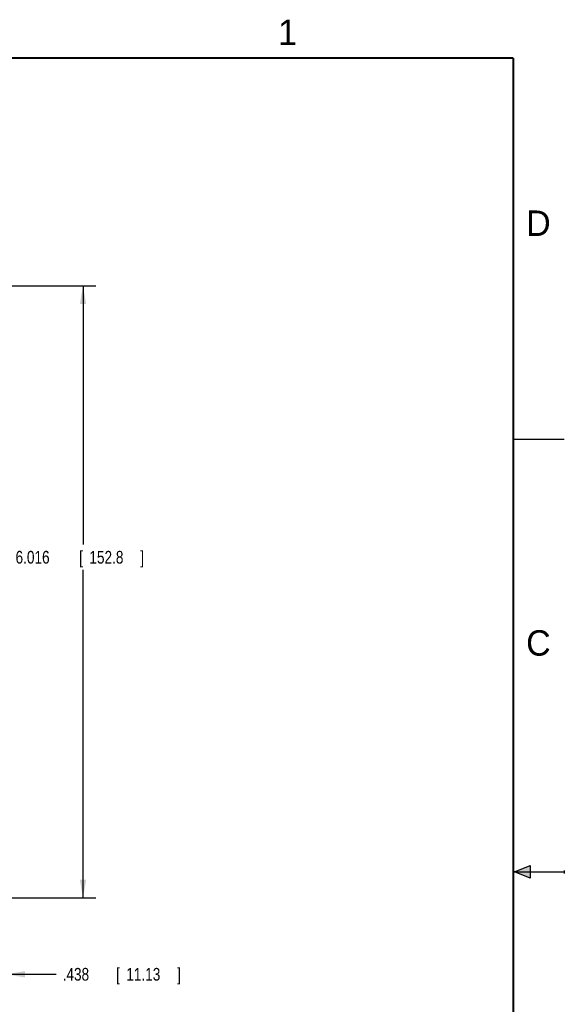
# Model space of a CAD drawing. Header units: inches. Extents: x 0 to 22, y 0 to 17.
# Tile 28 of 28: x 16.7 to 22, y 7.2 to 16.9. Entities that reach past the tile are written whole.
import ezdxf

# ---------------------------------------------------------------- set-up
doc = ezdxf.new("R2010")
doc.units = ezdxf.units.IN
doc.header["$LTSCALE"] = 1.21
doc.header["$MEASUREMENT"] = 0
doc.layers.get('0').update_dxf_attribs({"linetype": 'CONTINUOUS'})
doc.layers.add('DIMENSIONS', color=7, linetype='CONTINUOUS')
doc.styles.get("Standard").update_dxf_attribs({"font": 'txt', "width": 0.8})
doc.dimstyles.new('DIMSTYLE_1', dxfattribs={"dimtxt": 0.125, "dimasz": 0.18, "dimexe": 0.18, "dimexo": 0.0625, "dimgap": 0.09, "dimtad": 0, "dimtih": 1, "dimtoh": 1, "dimdec": 3, "dimzin": 4, "dimdsep": 46, "dimtxsty": 'STANDARD', "dimblk": '_FILLED', "dimblk1": '_FILLED', "dimblk2": '_FILLED', "dimcen": 0.09, "dimadec": 0, "dimazin": 0, "dimtp": 0.001, "dimtm": 0.001, "dimtfac": 1, "dimtdec": 3, "dimtofl": 0, "dimtmove": 0, "dimatfit": 3, "dimldrblk": '_FILLED', "dimfxl": 1, "dimtolj": 1, "dimtzin": 4, "dimarcsym": 0})

# ---------------------------------------------------------------- blocks, each defined once
blk = doc.blocks.new('_FILLED')
at = {"color": 0, "linetype": 'BYBLOCK'}
blk.add_solid([(0, 0), (-1, 0.174), (-1, -0.174)], dxfattribs=at)
blk = doc.blocks.new('*D1')
at = {"layer": 'DIMENSIONS', "color": 2, "linetype": 'CONTINUOUS'}
for p, q in [((16.5225, 10.1828), (16.5225, 7.3688)), ((16.0845, 9.167), (16.0845, 7.3688)), ((16.0845, 7.4938), (15.7245, 7.4938)), ((16.5225, 7.4938), (17.01, 7.4938))]:
    blk.add_line(p, q, dxfattribs=at)
at = {"layer": 'DIMENSIONS', "color": 2, "linetype": 'CONTINUOUS', "xscale": 0.18, "yscale": 0.18, "zscale": 0.18}
blk.add_blockref('_FILLED', (16.0845, 7.4938), dxfattribs=at)
at = {"layer": 'DIMENSIONS', "color": 2, "linetype": 'CONTINUOUS', "xscale": 0.18, "yscale": 0.18, "zscale": 0.18, "rotation": 180}
blk.add_blockref('_FILLED', (16.5225, 7.4938), dxfattribs=at)
at = {"layer": 'DIMENSIONS', "color": 2, "linetype": 'CONTINUOUS', "width": 0.8}
for s, p in [('.438', (17.0725, 7.4313)), ('[', (17.5975, 7.4313)), ('11.13', (17.6975, 7.4313)), (']', (18.1975, 7.4313))]:
    blk.add_text(s, height=0.125, dxfattribs=at).set_placement(p)
blk = doc.blocks.new('*D2')
at = {"layer": 'DIMENSIONS', "color": 2, "linetype": 'CONTINUOUS'}
for p, q in [((16.147, 14.2596), (17.3975, 14.2596)), ((17.2725, 14.2596), (17.2725, 11.7173)), ((17.2725, 8.244), (17.2725, 11.4673)), ((15.362, 8.244), (17.3975, 8.244))]:
    blk.add_line(p, q, dxfattribs=at)
at = {"layer": 'DIMENSIONS', "color": 2, "linetype": 'CONTINUOUS', "xscale": 0.18, "yscale": 0.18, "zscale": 0.18}
for p, rotation in [((17.2725, 14.2596), 90), ((17.2725, 8.244), 270)]:
    blk.add_blockref('_FILLED', p, dxfattribs=dict(at, rotation=rotation))
at = {"layer": 'DIMENSIONS', "color": 2, "linetype": 'CONTINUOUS', "width": 0.8}
for s, p in [('6.016', (16.61, 11.5298)), ('[', (17.235, 11.5298)), ('152.8', (17.335, 11.5298)), (']', (17.835, 11.5298))]:
    blk.add_text(s, height=0.125, dxfattribs=at).set_placement(p)

msp = doc.modelspace()

# ---------------------------------------------------------------- hatches: boundary and pattern name
at = {"linetype": 'CONTINUOUS'}
msp.add_hatch(color=2, dxfattribs=at).paths.add_polyline_path([(21.6663, 8.5625), (21.6663, 8.4375), (21.51, 8.5)])

# ---------------------------------------------------------------- linework, layer by layer
at = {"color": 2, "linetype": 'CONTINUOUS'}
for p, q in [((22, 12.75), (21.5, 12.75)), ((21.51, 8.5), (21.6663, 8.5625)), ((21.6663, 8.5625), (21.6663, 8.4375)), ((21.51, 8.5), (22, 8.5)), ((21.6663, 8.4375), (21.51, 8.5)), ((22, 8.515), (22, 8.485))]:
    msp.add_line(p, q, dxfattribs=at)
at = {"color": 7, "linetype": 'CONTINUOUS', "const_width": 0.02}
for points in [[(21.5, 16.5), (0.5, 16.5)], [(21.5, 0.5), (21.5, 16.5)]]:
    msp.add_lwpolyline(points, dxfattribs=at)

# ---------------------------------------------------------------- texts
at = {"color": 2, "linetype": 'CONTINUOUS'}
for s, p in [('1', (19.1875, 16.625)), ('D', (21.625, 14.75)), ('C', (21.625, 10.625))]:
    msp.add_text(s, height=0.25, dxfattribs=at).set_placement(p)

# ---------------------------------------------------------------- dimensions: what is measured, and where the dimension line sits
at = {"layer": 'DIMENSIONS', "color": 2, "linetype": 'CONTINUOUS'}
dim = msp.add_linear_dim(base=(17.2725, 14.2596), p1=(15.362, 8.244), p2=(16.147, 14.2596), angle=90, dimstyle='DIMSTYLE_1', dxfattribs=at)
dim.commit()
dim.dimension.update_dxf_attribs({"geometry": '*D2', "text_midpoint": (17.2725, 11.5923), "dimtype": 160})
dim = msp.add_linear_dim(base=(16.5225, 7.4938), p1=(16.0845, 9.167), p2=(16.5225, 10.1828), dimstyle='DIMSTYLE_1', dxfattribs=at)
dim.commit()
dim.dimension.update_dxf_attribs({"geometry": '*D1', "text_midpoint": (17.685, 7.4938), "dimtype": 160})

doc.saveas('drawing.dxf')
